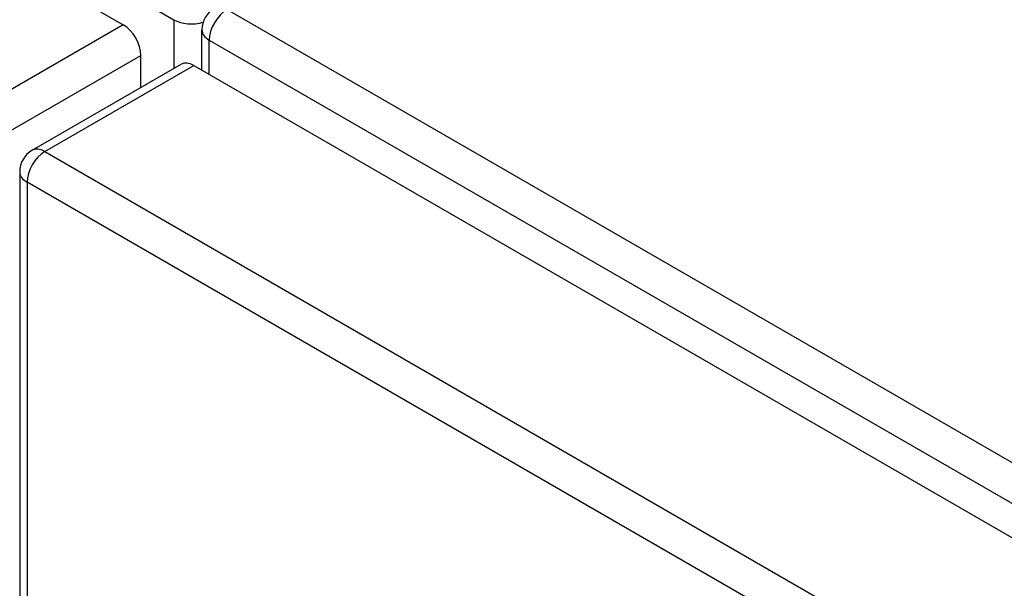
# Model space of a CAD drawing. Header units: inches. Extents: x 27 to 746, y 82 to 339.
# Tile 170 of 193: x 687.16 to 691.06, y 302.39 to 304.64. Entities that reach past the tile are written whole.
import ezdxf

# ---------------------------------------------------------------- set-up
doc = ezdxf.new("R2010")
doc.units = ezdxf.units.IN
doc.header["$MEASUREMENT"] = 0
doc.layers.add('Visible Edges(ANSI)', color=7, linetype='Continuous', lineweight=25)
doc.layers.add('Visible Tangent Edges(ANSI)', color=7, linetype='Continuous', lineweight=25)

msp = doc.modelspace()

# ---------------------------------------------------------------- linework, layer by layer
at = {"layer": 'Visible Edges(ANSI)'}
for p, q in [((636.939, 333.855), (687.5714, 304.6224)), ((687.8832, 304.4423), (687.8832, 304.6023)), ((687.6414, 304.3738), (687.6414, 304.5011)), ((687.2108, 304.1251), (687.8012, 304.466)), ((687.8507, 304.4611), (738.4831, 275.2285)), ((687.1613, 304.0394), (687.1613, 284.6721))]:
    msp.add_line(p, q, dxfattribs=at)
for centre in [(687.9822, 304.6023), (687.2603, 304.0394)]:
    msp.add_arc(centre, 0.099, 120, 180, dxfattribs=at)
for centre, start_param, end_param in [((687.5714, 304.5416), 3.926991, 5.497787), ((687.8507, 304.3803), 5.497787, 6.283185)]:
    msp.add_ellipse(centre, major_axis=(-0.0495, 0.0857), ratio=0.57735, start_param=start_param, end_param=end_param, dxfattribs=at)
at = {"layer": 'Visible Tangent Edges(ANSI)'}
for p, q in [((637.0006, 333.9557), (687.7722, 304.6427)), ((738.7539, 275.3701), (687.9822, 304.6831)), ((687.5714, 304.6224), (686.981, 304.2815)), ((687.7722, 304.6427), (687.7722, 304.4493)), ((687.9122, 304.5619), (738.6839, 275.2488)), ((687.9122, 304.4256), (687.9122, 304.5619)), ((687.051, 304.1602), (687.6414, 304.5011)), ((687.2603, 304.1202), (687.8507, 304.4611)), ((687.2603, 304.1202), (737.8927, 274.8876)), ((737.8226, 274.7664), (687.1903, 303.999)), ((687.1903, 303.999), (687.1903, 284.6317))]:
    msp.add_line(p, q, dxfattribs=at)
for centre, major_axis, start_param, end_param in [((687.9822, 304.6023), (-0.0495, -0.0857), 3.926991, 5.497787), ((687.8422, 304.6831), (-0.099, 0), 0.785398, 2.050655), ((687.9822, 304.6023), (-0.099, 0), 0, 0.785398), ((687.2603, 304.0394), (-0.0495, -0.0857), 3.926991, 5.497787), ((687.2603, 304.0394), (-0.0495, 0.0857), 5.497787, 6.283185), ((687.2603, 304.0394), (-0.099, 0), 0, 0.785398)]:
    msp.add_ellipse(centre, major_axis=major_axis, ratio=0.57735, start_param=start_param, end_param=end_param, dxfattribs=at)

doc.saveas('drawing.dxf')
